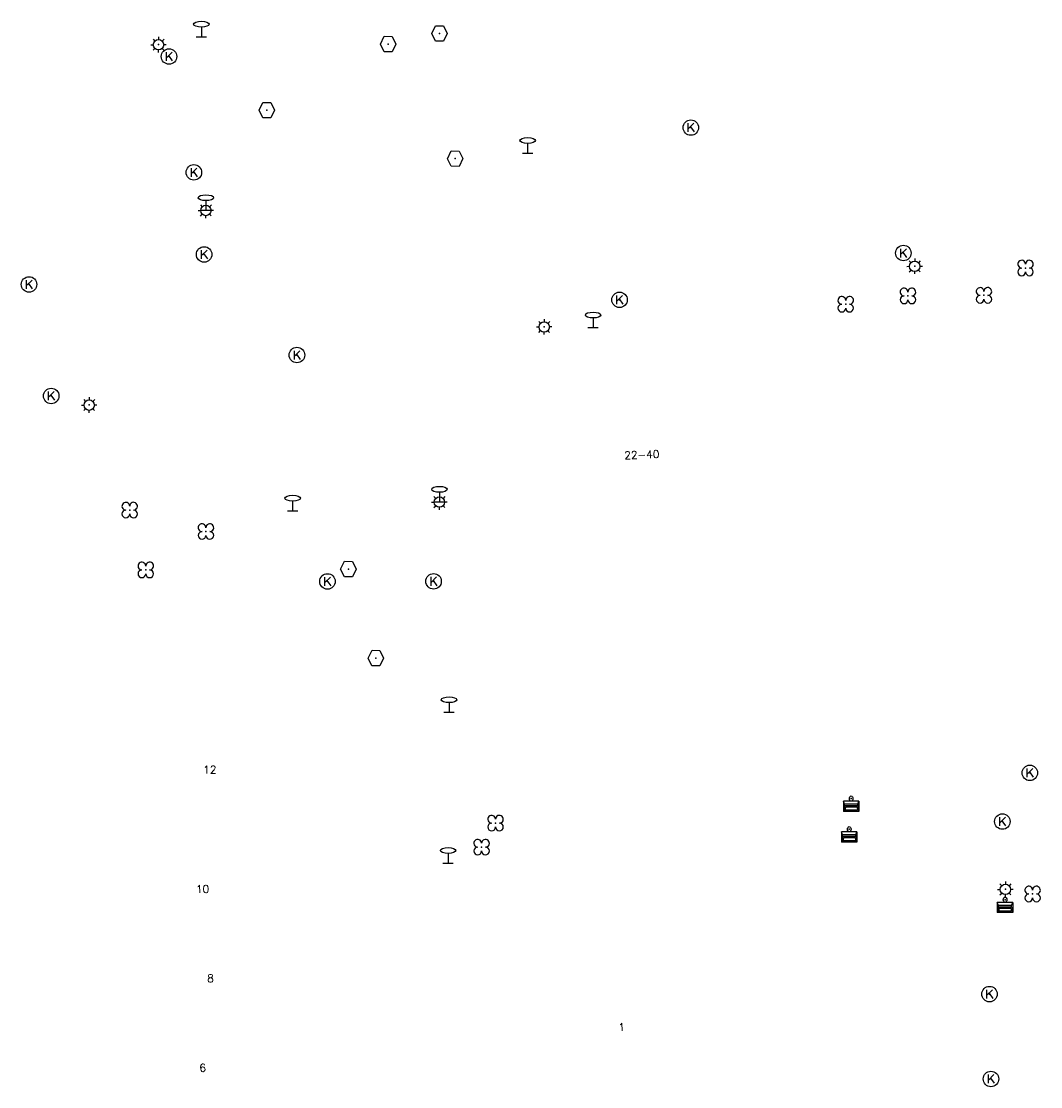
# Model space of a CAD drawing. Header units: metres. Extents: x 256352 to 256908, y 533292 to 533854.
# Tile 19 of 48: x 256700 to 256766, y 533435 to 533503. Entities that reach past the tile are written whole.
import ezdxf

# ---------------------------------------------------------------- set-up
doc = ezdxf.new("R2010")
doc.units = ezdxf.units.M
doc.header["$LTSCALE"] = 0.5
for name, color, linetype in [('Punt - Bak', 6, 'Continuous'), ('Punt - Paal', 7, 'Continuous'), ('Punt - Put', 8, 'Continuous'), ('Punt - Vegetatieobject', 7, 'Continuous'), ('Tekst - Pand Nummeraanduiding', 7, 'Continuous')]:
    doc.layers.add(name, color=color, linetype=linetype)
doc.layers.add('Punt - vegetatieobject_punt', color=10, linetype='Continuous', lineweight=25)
doc.styles.get("Standard").update_dxf_attribs({"font": 'txt.shx'})

# ---------------------------------------------------------------- blocks, each defined once
blk = doc.blocks.new('BOOM')
at = {"linetype": 'Continuous'}
for centre, radius, start, end in [((-0.424999, 0.425), 0.424, 359.8648684, 269.9998649), ((0.424999, 0.425), 0.426, 270.0001345, 180.1344972), ((0.425, -0.425), 0.426, 180, 90), ((-0.425, -0.424999), 0.424, 90.1351316, 359.9998649)]:
    blk.add_arc(centre, radius, start, end, dxfattribs=at)
blk = doc.blocks.new('Verkeersbord')
at = {"linetype": 'Continuous'}
for p, q in [((-0.004, 1.246), (-0.004, -0.004)), ((-0.253, -0.003), (0.247, -0.003))]:
    blk.add_line(p, q, dxfattribs=at)
blk.add_circle((-0.004, 1.621), 0.375, dxfattribs=at)
blk = doc.blocks.new('Afvalbak')
at = {"linetype": 'Continuous'}
for p, q in [((0.4, -0.091), (-0.4, -0.091)), ((-0.34, -0.195), (-0.4, -0.091)), ((-0.34, -0.252), (-0.4, -0.441)), ((0.34, -0.195), (-0.34, -0.195)), ((-0.34, -0.252), (-0.34, -0.195)), ((0.34, -0.252), (-0.34, -0.252)), ((-0.302, -0.297), (-0.333, -0.397)), ((0.302, -0.297), (-0.302, -0.297)), ((0.302, -0.297), (0.333, -0.397)), ((0.34, -0.195), (0.4, -0.091)), ((0.34, -0.252), (0.34, -0.195)), ((0.34, -0.252), (0.4, -0.441)), ((0.4, -0.441), (-0.4, -0.441)), ((0.333, -0.397), (-0.333, -0.397))]:
    blk.add_line(p, q, dxfattribs=at)
for p, q in [((-0.4, -0.091), (-0.4, -0.441)), ((0.4, -0.091), (0.4, -0.441))]:
    blk.add_line(p, q)
blk.add_circle((0, 0), 0.0908, dxfattribs=at)
blk = doc.blocks.new('Kolk')
at = {"linetype": 'Continuous'}
for p, q in [((-0.131779, -0.225094), (-0.131779, 0.223554)), ((-0.131779, -0.061917), (0.155792, 0.223554)), ((-0.023655, 0.045417), (0.167783, -0.225094))]:
    blk.add_line(p, q, dxfattribs=at)
blk.add_circle((0, 0), 0.4, dxfattribs=at)
blk = doc.blocks.new('Inspectie_Rioolput')
at = {"linetype": 'Continuous'}
blk.add_lwpolyline([(-0.908, -0.012), (-0.457, 0.793), (0.455, 0.772), (0.898, -0.004), (0.455, -0.79), (-0.463, -0.787), (-0.908, -0.012)], dxfattribs=at)
blk = doc.blocks.new('LICHTMAST')
at = {"linetype": 'Continuous'}
for p, q in [((-0.435, 0.407), (-0.293, 0.265)), ((-0.01, 0.586), (-0.01, 0.38)), ((0.419, 0.409), (0.275, 0.263)), ((-0.609, -0.015), (-0.412, -0.014)), ((-0.434, -0.44), (-0.29, -0.296)), ((-0.007, -0.602), (-0.005, -0.416)), ((0.406, -0.431), (0.274, -0.298)), ((0.589, -0.015), (0.389, -0.015))]:
    blk.add_line(p, q, dxfattribs=at)
blk.add_circle((-0.01, -0.015), 0.4, dxfattribs=at)

msp = doc.modelspace()

# ---------------------------------------------------------------- linework, layer by layer
at = {"layer": 'Punt - Bak'}
for p in [(256753.924, 533453.311), (256753.799, 533451.333), (256763.857, 533446.783)]:
    msp.add_point(p, dxfattribs=at)
at = {"layer": 'Punt - Paal'}
for p in [(256711.988, 533502.5), (256709.223, 533501.999), (256733.047, 533494.99), (256712.279, 533491.298), (256712.279, 533491.298), (256758.03, 533487.69), (256734.117, 533483.775), (256737.271, 533483.723), (256704.75, 533478.73), (256717.879, 533471.895), (256727.354, 533472.47), (256727.354, 533472.47), (256727.974, 533458.886), (256727.912, 533449.149), (256763.886, 533447.463)]:
    msp.add_point(p, dxfattribs=at)
at = {"layer": 'Punt - Put'}
for p in [(256727.351, 533502.709), (256724.04, 533502.029), (256709.896, 533501.224), (256716.21, 533497.762), (256743.574, 533496.636), (256728.361, 533494.633), (256711.499, 533493.745), (256712.159, 533488.446), (256757.293, 533488.537), (256700.86, 533486.51), (256738.973, 533485.515), (256718.149, 533481.952), (256702.29, 533479.31), (256721.474, 533468.135), (256720.119, 533467.335), (256726.97, 533467.341), (256723.25, 533462.39), (256765.455, 533454.974), (256763.682, 533451.831), (256762.852, 533440.691), (256762.945, 533435.212)]:
    msp.add_point(p, dxfattribs=at)
at = {"layer": 'Punt - Vegetatieobject'}
for p in [(256765.178, 533487.569), (256757.587, 533485.768), (256762.494, 533485.806), (256753.57, 533485.23), (256707.355, 533471.942), (256712.277, 533470.554), (256708.391, 533468.077), (256730.97, 533451.73), (256730.07, 533450.18), (256765.635, 533447.154)]:
    msp.add_point(p, dxfattribs=at)
at = {"layer": 'Punt - vegetatieobject_punt'}
for p in [(256753.57, 533485.23), (256707.355, 533471.942), (256712.277, 533470.554), (256708.391, 533468.077), (256730.97, 533451.73), (256730.07, 533450.18), (256765.635, 533447.154)]:
    msp.add_point(p, dxfattribs=at)

# ---------------------------------------------------------------- block references
at = {"layer": 'Punt - Bak', "xscale": 1.25000000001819, "yscale": 1.881467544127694}
for p in [(256753.924, 533453.311), (256753.799, 533451.333), (256763.857, 533446.783)]:
    msp.add_blockref('Afvalbak', p, dxfattribs=at)
at = {"layer": 'Punt - Paal'}
for name, p, xscale, yscale in [('Verkeersbord', (256711.988, 533502.5), 1.333333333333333, 0.5), ('LICHTMAST', (256709.223, 533501.999), 0.8347245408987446, 0.8417508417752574), ('Verkeersbord', (256733.047, 533494.99), 1.333333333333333, 0.5), ('Verkeersbord', (256712.279, 533491.298), 1.333333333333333, 0.5), ('LICHTMAST', (256712.279, 533491.298), 0.8347245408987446, 0.8417508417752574), ('LICHTMAST', (256758.03, 533487.69), 0.8347245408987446, 0.8417508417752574), ('LICHTMAST', (256734.117, 533483.775), 0.8347245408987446, 0.8417508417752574), ('Verkeersbord', (256737.271, 533483.723), 1.333333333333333, 0.5), ('LICHTMAST', (256704.75, 533478.73), 0.8347245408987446, 0.8417508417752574), ('Verkeersbord', (256727.354, 533472.47), 1.333333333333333, 0.5), ('Verkeersbord', (256717.879, 533471.895), 1.333333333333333, 0.5), ('LICHTMAST', (256727.354, 533472.47), 0.8347245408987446, 0.8417508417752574), ('Verkeersbord', (256727.974, 533458.886), 1.333333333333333, 0.5), ('Verkeersbord', (256727.912, 533449.149), 1.333333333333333, 0.5), ('LICHTMAST', (256763.886, 533447.463), 0.8347245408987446, 0.8417508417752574)]:
    msp.add_blockref(name, p, dxfattribs=dict(at, xscale=xscale, yscale=yscale))
at = {"layer": 'Punt - Put'}
for name, p, xscale, yscale in [('Inspectie_Rioolput', (256727.351, 533502.709), 0.5537098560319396, 0.6317119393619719), ('Inspectie_Rioolput', (256724.04, 533502.029), 0.5537098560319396, 0.6317119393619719), ('Kolk', (256709.896, 533501.224), 1.25000000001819, 1.25000000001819), ('Inspectie_Rioolput', (256716.21, 533497.762), 0.5537098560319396, 0.6317119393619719), ('Kolk', (256743.574, 533496.636), 1.25000000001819, 1.25000000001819), ('Inspectie_Rioolput', (256728.361, 533494.633), 0.5537098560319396, 0.6317119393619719), ('Kolk', (256711.499, 533493.745), 1.25000000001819, 1.25000000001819), ('Kolk', (256712.159, 533488.446), 1.25000000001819, 1.25000000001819), ('Kolk', (256757.293, 533488.537), 1.25000000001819, 1.25000000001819), ('Kolk', (256700.86, 533486.51), 1.25000000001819, 1.25000000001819), ('Kolk', (256738.973, 533485.515), 1.25000000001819, 1.25000000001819), ('Kolk', (256718.149, 533481.952), 1.25000000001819, 1.25000000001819), ('Kolk', (256702.29, 533479.31), 1.25000000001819, 1.25000000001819), ('Inspectie_Rioolput', (256721.474, 533468.135), 0.5537098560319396, 0.6317119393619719), ('Kolk', (256720.119, 533467.335), 1.25000000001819, 1.25000000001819), ('Kolk', (256726.97, 533467.341), 1.25000000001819, 1.25000000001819), ('Inspectie_Rioolput', (256723.25, 533462.39), 0.5537098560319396, 0.6317119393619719), ('Kolk', (256765.455, 533454.974), 1.25000000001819, 1.25000000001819), ('Kolk', (256763.682, 533451.831), 1.25000000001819, 1.25000000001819), ('Kolk', (256762.852, 533440.691), 1.25000000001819, 1.25000000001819), ('Kolk', (256762.945, 533435.212), 1.25000000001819, 1.25000000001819)]:
    msp.add_blockref(name, p, dxfattribs=dict(at, xscale=xscale, yscale=yscale))
at = {"layer": 'Punt - Vegetatieobject', "xscale": 0.5882352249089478, "yscale": 0.5875440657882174}
for p in [(256765.178, 533487.569), (256753.57, 533485.23), (256757.587, 533485.768), (256762.494, 533485.806), (256707.355, 533471.942), (256712.277, 533470.554), (256708.391, 533468.077), (256730.97, 533451.73), (256730.07, 533450.18), (256765.635, 533447.154)]:
    msp.add_blockref('BOOM', p, dxfattribs=at)
at = {"layer": 'Punt - vegetatieobject_punt', "xscale": 0.5882352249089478, "yscale": 0.5875440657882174}
for p in [(256753.57, 533485.23), (256707.355, 533471.942), (256712.277, 533470.554), (256708.391, 533468.077), (256730.97, 533451.73), (256730.07, 533450.18), (256765.635, 533447.154)]:
    msp.add_blockref('BOOM', p, dxfattribs=at)

# ---------------------------------------------------------------- texts
at = {"layer": 'Tekst - Pand Nummeraanduiding'}
for s, rotation, p in [('22-40', 2.3, (256739.287, 533475.223)), ('12', 1.1, (256712.103, 533454.922)), ('10', 1.1, (256711.639, 533447.215)), ('8', 1.1, (256712.356, 533441.456)), ('1', 2, (256738.904, 533438.302)), ('6', 1.1, (256711.856, 533435.676))]:
    msp.add_text(s, height=0.5, rotation=rotation, dxfattribs=at).set_placement(p)

doc.saveas('drawing.dxf')
